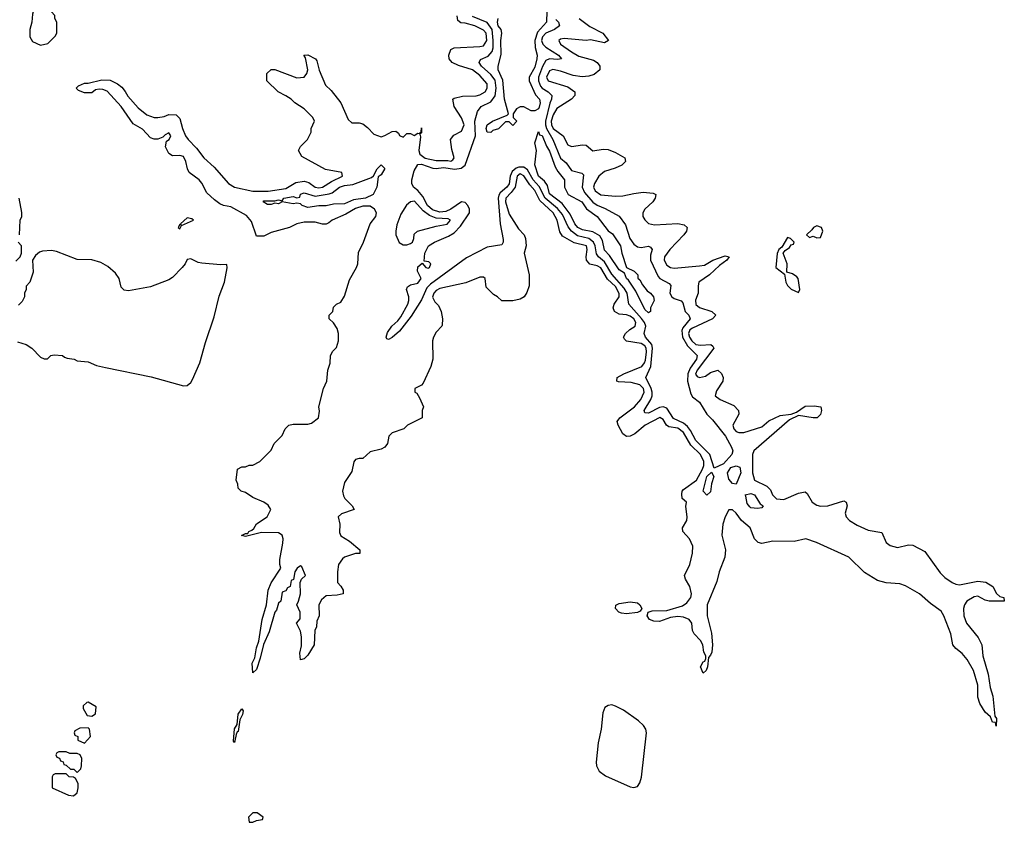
# Model space of a CAD drawing. Header units: inches. Extents: x 2710684 to 2828758, y 857022 to 965663.
# Tile 44 of 256: x 2740356 to 2745734, y 881242 to 885624. Entities that reach past the tile are written whole.
import ezdxf

# ---------------------------------------------------------------- set-up
doc = ezdxf.new("R2010")
doc.units = ezdxf.units.IN
doc.header["$MEASUREMENT"] = 0
doc.layers.add('C7848', color=7, linetype='Continuous')

msp = doc.modelspace()

# ---------------------------------------------------------------- linework, layer by layer
at = {"layer": 'C7848', "color": 4}
for points, elevation in [([(2740510, 885706), (2740470, 885706), (2740430, 885666), (2740425.4, 885654.6), (2740422, 885610), (2740412, 885570), (2740412, 885530), (2740425.4, 885505.4), (2740470, 885484.7), (2740510, 885494), (2740550, 885534), (2740558, 885550), (2740558, 885610), (2740548, 885630), (2740547.3, 885647.3), (2740530, 885666)], 16), ([(2743790, 884024), (2743770, 884042), (2743721.5, 884141.5), (2743682, 884202), (2743669.6, 884210), (2743659.3, 884239.3), (2743630, 884259), (2743577.2, 884337.2), (2743550, 884366), (2743538.9, 884418.9), (2743524.5, 884444.5), (2743485.9, 884465.9), (2743430, 884475.6), (2743404.2, 884490), (2743388.3, 884510), (2743362.7, 884562.7), (2743319.8, 884619.8), (2743250, 884673.2), (2743238.3, 884718.3), (2743221.7, 884741.7), (2743189.8, 884770), (2743169.5, 884830.5), (2743179, 884910), (2743169.2, 884950.8), (2743190, 885014), (2743195.3, 884995.3), (2743210, 884990.7), (2743233.1, 884933.1), (2743250, 884906), (2743280.3, 884820.3), (2743294.6, 884794.6), (2743331, 884750), (2743331.3, 884710), (2743351, 884670), (2743426.8, 884630), (2743451.7, 884591.7), (2743510.8, 884550), (2743570.9, 884470.9), (2743594.4, 884454.4), (2743638, 884390), (2743644.7, 884350), (2743671.3, 884271.3), (2743712, 884250), (2743732, 884230), (2743732.7, 884212.7), (2743743.6, 884203.6), (2743756.9, 884176.9), (2743782.8, 884142.8), (2743802, 884130), (2743818, 884110), (2743822, 884090), (2743802, 884050), (2743802, 884030)], 4), ([(2741930, 884598.4), (2741898, 884610), (2741890, 884618), (2741870, 884622), (2741850, 884619), (2741790, 884628.7), (2741770, 884619), (2741750, 884622), (2741730, 884615.3), (2741710, 884615.3), (2741685.2, 884630), (2741690, 884634.8), (2741750, 884634.8), (2741770, 884641), (2741790, 884634), (2741798, 884650), (2741850, 884658.8), (2741870, 884652), (2741886, 884654), (2741890, 884672), (2741910, 884678), (2741970, 884660.3), (2742046.3, 884673.7), (2742062, 884678), (2742102.7, 884710), (2742130, 884718.5), (2742176.2, 884723.8), (2742277.5, 884762.5), (2742289.3, 884770.7), (2742308.7, 884810), (2742330, 884830.8), (2742350, 884811), (2742330, 884777.2), (2742314, 884766), (2742306.8, 884710), (2742286.8, 884670), (2742244.7, 884650), (2742178.9, 884641.1), (2742130, 884618.7), (2742070, 884617.2), (2742030, 884607.3), (2741990, 884607.3)], 8), ([(2742512.4, 884632.4), (2742490, 884629.6), (2742468.7, 884611.3), (2742438.5, 884561.5), (2742415.3, 884504.7), (2742410.8, 884470), (2742410.8, 884450), (2742428, 884408), (2742450, 884395.5), (2742470, 884395.5), (2742490, 884402), (2742501.2, 884410), (2742508.7, 884428.7), (2742510, 884452), (2742528, 884470), (2742630, 884496.4), (2742690, 884507), (2742709, 884530), (2742696.3, 884536.3), (2742630, 884541.1), (2742595.2, 884555.2), (2742560, 884580)], 12), ([(2741270, 884542), (2741234, 884510), (2741238, 884502), (2741230, 884506), (2741222, 884490), (2741230, 884482), (2741240.4, 884499.6), (2741306, 884530), (2741296.4, 884536.4)], 16), ([(2744710, 884499), (2744692, 884490), (2744683.6, 884476.4), (2744654, 884450), (2744670, 884434), (2744690, 884442), (2744710, 884432), (2744730, 884434), (2744742, 884470), (2744735.3, 884490)], 16), ([(2744550, 884435.3), (2744518, 884382), (2744502, 884370), (2744492.7, 884347.3), (2744486.8, 884270), (2744534, 884234), (2744541, 884190), (2744550, 884172), (2744570, 884152), (2744610, 884134), (2744618, 884150), (2744608, 884210), (2744600.4, 884220.4), (2744576.4, 884236.4), (2744546, 884246), (2744548, 884290), (2744526, 884350), (2744536.4, 884363.6), (2744560.4, 884379.6), (2744570, 884394), (2744582, 884398), (2744586, 884410), (2744566, 884430)], 16), ([(2744270, 883088), (2744250, 883092.3), (2744230, 883115.1), (2744221.7, 883150), (2744240.6, 883179.4), (2744270, 883188.2), (2744290, 883181), (2744295.8, 883150)], 8), ([(2744110, 883028), (2744088.7, 883050), (2744108.6, 883130), (2744134.4, 883154.4), (2744147.3, 883130), (2744134.9, 883090), (2744130, 883046)], 8), ([(2744385.4, 882954.6), (2744350, 882959.3), (2744343.9, 882963.9), (2744330, 882982), (2744323.1, 883023.1), (2744318, 883030), (2744350, 883037.3), (2744370, 883030.6), (2744401.1, 882981.1), (2744416, 882970), (2744410, 882958)], 8), ([(2743670, 882380.7), (2743643, 882383), (2743629.2, 882390), (2743609.6, 882409.6), (2743612.7, 882427.3), (2743630, 882435.8), (2743690, 882445.3), (2743730, 882439.5), (2743743, 882430), (2743754.8, 882410), (2743745.5, 882394.5), (2743730, 882387.3)], 12), ([(2740730, 881898), (2740723.6, 881896.4), (2740702, 881878), (2740703.6, 881863.6), (2740725.4, 881825.4), (2740750, 881822), (2740770, 881834), (2740773.2, 881873.2)], 16), ([(2741530, 881678), (2741524.7, 881684.7), (2741530, 881752), (2741544.7, 881775.3), (2741550, 881832), (2741570, 881861), (2741577.3, 881850), (2741573.4, 881830), (2741558, 881802), (2741550, 881738), (2741543.6, 881736.4), (2741538, 881722)], 12), ([(2743590, 881882.6), (2743570, 881879.7), (2743551.8, 881868.2), (2743540.7, 881839.3), (2743531.3, 881750), (2743515.6, 881675.6), (2743504.2, 881570), (2743506, 881550), (2743521.7, 881521.7), (2743555.8, 881495.8), (2743690, 881434.9), (2743710, 881431.4), (2743730, 881438.3), (2743743.4, 881456.6), (2743751.8, 881488.2), (2743780.3, 881730), (2743776.2, 881750), (2743763.5, 881770), (2743736.4, 881796.4), (2743654, 881854), (2743610, 881876.9)], 16), ([(2740730, 881758), (2740683.6, 881756.4), (2740658, 881742), (2740654, 881730), (2740658, 881718), (2740674, 881710), (2740674, 881690), (2740710, 881674), (2740742, 881710), (2740738, 881750)], 16), ([(2740610, 881626), (2740570, 881626), (2740558, 881622), (2740554, 881610), (2740558, 881598), (2740572.7, 881592.7), (2740578, 881578), (2740592.7, 881572.7), (2740598, 881558), (2740610, 881554), (2740632.7, 881532.7), (2740651.6, 881531.6), (2740670, 881514), (2740690, 881534), (2740694, 881550), (2740695.3, 881590), (2740686, 881610), (2740670, 881618), (2740630, 881618)], 16), ([(2740610, 881506), (2740550, 881506), (2740538, 881502), (2740534, 881490), (2740534, 881430), (2740622, 881390), (2740650, 881386), (2740670, 881402), (2740676, 881430), (2740674.6, 881454.6), (2740660.4, 881480.4), (2740650, 881488), (2740626, 881490)], 16), ([(2741630, 881294), (2741606, 881270), (2741610, 881242), (2741630, 881242), (2741650, 881252), (2741682, 881258), (2741686, 881270), (2741652.9, 881292.9)], 16)]:
    msp.add_lwpolyline(points, close=True, dxfattribs=dict(at, elevation=elevation))
for points, elevation in [([(2743235.5, 885670), (2743233, 885610), (2743183.7, 885556.3), (2743169.1, 885510.9), (2743171.3, 885471.3), (2743182.4, 885430), (2743180.3, 885410), (2743170, 885364), (2743138.8, 885310), (2743138.8, 885290), (2743174.2, 885214.2), (2743195.5, 885190), (2743199.1, 885170), (2743193.7, 885146.3), (2743190, 885138), (2743170, 885126), (2743150, 885126), (2743110, 885148), (2743090, 885148), (2743070, 885138), (2743052, 885110), (2743052, 885090), (2743071.3, 885070), (2743050, 885046), (2743030, 885066), (2743010, 885066), (2742971.3, 885028.7), (2742941, 885019), (2742930, 885008.7), (2742909.3, 885009.3), (2742904, 885030), (2742909, 885050), (2742938, 885070), (2743018, 885102), (2743026, 885110), (2743004.2, 885190), (2742994.1, 885294.2), (2742969.6, 885350), (2742969.6, 885370), (2742986.6, 885433.4), (2742984.7, 885510), (2742989.6, 885550), (2742985.1, 885570), (2742969.8, 885590), (2742965.4, 885610), (2742970, 885630.3)], 4), ([(2743411.3, 885630), (2743470, 885586), (2743542, 885550), (2743572, 885510), (2743550, 885498), (2743473.2, 885513.2), (2743450, 885509.4), (2743330, 885520.9), (2743310, 885517.2), (2743301, 885510), (2743310.8, 885490), (2743370, 885448.5), (2743410, 885423.8), (2743490, 885402.8), (2743510.6, 885390.6), (2743524.7, 885370), (2743524.7, 885350), (2743494.6, 885325.4), (2743464.4, 885315.6), (2743428.4, 885311.6), (2743378.3, 885318.3), (2743310, 885342.4), (2743268.9, 885351.1), (2743250, 885343.7), (2743233.4, 885310), (2743242.8, 885290), (2743350, 885257.1), (2743387.3, 885230), (2743387.7, 885210), (2743370.8, 885190), (2743290, 885138.4), (2743270, 885104.5), (2743259.1, 885070), (2743260.2, 885050), (2743270, 885030.5), (2743324, 884990), (2743350, 884941), (2743370, 884930.7), (2743430, 884940.7), (2743450, 884938), (2743487.1, 884907.1), (2743543.2, 884916.8), (2743570, 884914.8), (2743610, 884898.8), (2743662, 884870), (2743664.7, 884850), (2743644.7, 884830), (2743607.7, 884812.3), (2743550, 884794.5), (2743519.1, 884770), (2743495.5, 884730), (2743490.6, 884710), (2743499.1, 884690), (2743530, 884668.2), (2743610, 884660.7), (2743650, 884662), (2743710, 884675.5), (2743761.4, 884681.4), (2743816.8, 884676.8), (2743831, 884670), (2743826.8, 884650), (2743814.8, 884630), (2743770.8, 884590), (2743758.8, 884570), (2743758.8, 884550), (2743770.7, 884530.7), (2743790, 884511.3), (2743823, 884503), (2743950, 884510.8), (2743984.7, 884504.7), (2744002, 884490), (2743998, 884470), (2743982.8, 884450), (2743908, 884370), (2743878, 884330), (2743875.5, 884310), (2743890, 884282.8), (2743910, 884270.6), (2743930, 884266.4), (2744070, 884279.3), (2744095.6, 884284.4), (2744142, 884310), (2744210, 884334.8), (2744231, 884330), (2744218, 884310), (2744178.8, 884281.2), (2744124, 884230), (2744066, 884190), (2744061, 884170), (2744062, 884130), (2744047.5, 884092.5), (2744048.8, 884068.8), (2744070, 884052.7), (2744136, 884030), (2744158, 884010), (2744141, 883990), (2744030, 883940.5), (2744016.4, 883930), (2744009.2, 883910), (2744014.6, 883890), (2744026.7, 883870), (2744050, 883850.3), (2744073.7, 883846.3), (2744130.4, 883850.4), (2744142, 883842), (2744146.8, 883830), (2744055.8, 883710), (2744047.7, 883687.8), (2744055.5, 883675.5), (2744070, 883670.5), (2744101.6, 883678.4), (2744130, 883697.3), (2744170, 883711), (2744190, 883692), (2744198, 883670), (2744196, 883650), (2744162, 883598), (2744154, 883570), (2744182, 883550), (2744257.3, 883517.3), (2744282, 883490), (2744284.7, 883470), (2744250.7, 883410), (2744256.3, 883390), (2744270, 883376.3), (2744284.7, 883370), (2744310.7, 883370.7), (2744410, 883401.6), (2744447, 883433), (2744510, 883462.8), (2744570, 883471), (2744599, 883481), (2744646, 883514), (2744696.3, 883516.3), (2744731.3, 883510), (2744736, 883490), (2744730.8, 883469.2), (2744712, 883450), (2744690, 883449.5), (2744610, 883462), (2744561.6, 883438.4), (2744366.8, 883270), (2744358.8, 883250), (2744358.4, 883150), (2744370.4, 883110.4), (2744437.5, 883077.5), (2744457.3, 883057.3), (2744467.3, 883030), (2744490, 883008.4), (2744530, 883004.9), (2744610, 883038), (2744646.4, 883046.4), (2744657.5, 883037.5), (2744684.4, 882990), (2744710, 882973.4), (2744730, 882967.6), (2744770, 882970.3), (2744857.1, 882997.1), (2744870.5, 882990.5), (2744876.3, 882970), (2744864.4, 882930), (2744870.4, 882910), (2744888.4, 882890), (2744930, 882864.9), (2744990, 882837.4), (2745064.5, 882824.5), (2745088.2, 882770), (2745110, 882752.7), (2745150, 882743.1), (2745210, 882756.3), (2745235.2, 882755.2), (2745299.9, 882719.9), (2745384.2, 882604.2), (2745410, 882578), (2745450, 882550.5), (2745470, 882541.6), (2745490, 882539.3), (2745590, 882558), (2745632.4, 882552.4), (2745670.8, 882530), (2745691.3, 882491.3), (2745710, 882474), (2745732, 882470), (2745734, 882450), (2745730, 882448.7), (2745651, 882449), (2745630, 882454), (2745590, 882477.2), (2745570, 882473.2), (2745530, 882449.2), (2745516.3, 882430), (2745510.5, 882410), (2745513, 882370), (2745527.7, 882330), (2745590.6, 882250), (2745610.5, 882210), (2745617.1, 882150), (2745645.5, 882050), (2745657.5, 881977.5), (2745670.6, 881930), (2745682, 881822), (2745690.7, 881809.3), (2745690, 881766), (2745686, 881786), (2745670, 881788), (2745658.6, 881818.6), (2745630, 881844), (2745600.9, 881890), (2745590, 881926), (2745589.6, 881990), (2745565.1, 882070), (2745531.2, 882131.2), (2745503.9, 882163.9), (2745469, 882190), (2745453.2, 882210), (2745441.2, 882270), (2745404, 882370), (2745390, 882395.3), (2745330, 882437.2), (2745270, 882489.2), (2745193.4, 882533.4), (2745164.1, 882544.1), (2745089.3, 882549.3), (2745042, 882562), (2744970, 882606), (2744885.2, 882690), (2744708, 882770), (2744650, 882789.2), (2744585.4, 882774.6), (2744470, 882777.2), (2744410, 882764), (2744390, 882768.7), (2744369.6, 882789.6), (2744346.6, 882850), (2744298, 882890), (2744270, 882929), (2744250, 882948.7), (2744230, 882948), (2744210, 882909), (2744197, 882870), (2744190.3, 882810), (2744210.5, 882730), (2744208, 882690), (2744176.3, 882610), (2744163.4, 882556.6), (2744111.6, 882428.4), (2744111.3, 882370), (2744134.4, 882274.4), (2744140.5, 882210), (2744137.1, 882170), (2744130, 882154), (2744118, 882142), (2744113, 882090), (2744104.7, 882070), (2744090, 882055.3), (2744074, 882090), (2744090, 882118), (2744098, 882122), (2744103.1, 882136.9), (2744104, 882150), (2744093.2, 882170), (2744087.8, 882210), (2744075.2, 882235.2), (2744040.7, 882270), (2744031.6, 882290), (2744027.3, 882330), (2744012.7, 882350), (2743981.7, 882361.7), (2743950, 882365.1), (2743910, 882359.6), (2743850, 882337.6), (2743819.3, 882339.3), (2743796, 882350), (2743783.7, 882370), (2743788, 882390), (2743810, 882396.4), (2743890, 882398.4), (2743976, 882424), (2744000.4, 882439.6), (2744021.6, 882470), (2744024.7, 882490), (2744016.9, 882530), (2743992, 882570), (2743986.6, 882590), (2744016.4, 882650), (2744030, 882712), (2744033.3, 882750), (2744015.1, 882790), (2743977.2, 882830), (2743976, 882850), (2744000.7, 882890), (2744001.6, 882910), (2743994.6, 882965.4), (2743998, 882990), (2743975.3, 883010), (2743972.7, 883032.7), (2743974.5, 883050), (2743981.7, 883058.3), (2744053.3, 883110), (2744086, 883170), (2744092.7, 883190), (2744092.2, 883212.2), (2744074.8, 883250), (2744021.7, 883301.7), (2743982.6, 883370), (2743950, 883393.8), (2743901.3, 883401.3), (2743889.7, 883409.7), (2743870, 883440.9), (2743852.2, 883452.2), (2743772.7, 883410), (2743716.5, 883363.5), (2743690, 883349.2), (2743670, 883348.7), (2743650, 883362), (2743624, 883410), (2743619, 883430), (2743634, 883450), (2743714.7, 883510), (2743747.8, 883550), (2743767.6, 883590), (2743762.4, 883610), (2743742.7, 883630), (2743696.7, 883643.3), (2743626.3, 883646.3), (2743618, 883650), (2743619, 883670), (2743655.3, 883690), (2743753.6, 883730), (2743769.6, 883750), (2743774.2, 883765.8), (2743780.3, 883810), (2743777.6, 883830), (2743770, 883843.6), (2743750, 883856.8), (2743669.5, 883869.5), (2743659, 883879), (2743654, 883890), (2743665.2, 883910), (2743688.1, 883931.9), (2743717, 883950), (2743721.6, 883970), (2743710, 883991.2), (2743690, 884005.1), (2743670, 884013.3), (2743630, 884017), (2743605.2, 884030), (2743598, 884050), (2743603.7, 884070), (2743629.5, 884110), (2743631, 884129), (2743610, 884167), (2743566.6, 884206.6), (2743530, 884269.6), (2743510, 884279.6), (2743470, 884289.4), (2743452, 884310), (2743449.5, 884330), (2743456.3, 884370), (2743451.5, 884390), (2743385.3, 884405.3), (2743321.7, 884441.7), (2743306.3, 884466.3), (2743291.3, 884530), (2743269.6, 884570), (2743196.9, 884636.9), (2743170, 884691.2), (2743142.3, 884722.3), (2743110, 884771.3), (2743090, 884782), (2743072.7, 884770), (2743061.5, 884710), (2743040.2, 884679.7), (2743010.5, 884650), (2743009.2, 884630), (2743030, 884562.8), (2743081.4, 884481.4), (2743111.3, 884450), (2743118, 884430), (2743122, 884390), (2743112, 884350), (2743138, 884230), (2743138, 884170), (2743125.4, 884134.6), (2743112, 884110), (2743090, 884098), (2743050, 884088), (2742990, 884088), (2742966, 884110), (2742943.1, 884123.1), (2742904, 884164), (2742898, 884210), (2742890, 884218), (2742870, 884218), (2742793.4, 884186.6), (2742650, 884157), (2742630, 884146), (2742618, 884130), (2742611.3, 884108.7), (2742623.4, 884083.4), (2742643.5, 884063.5), (2742658, 884030), (2742664.7, 883990), (2742663.6, 883956.4), (2742662, 883950), (2742630, 883918), (2742616, 883890), (2742611.3, 883870), (2742612, 883770), (2742602, 883730), (2742559.8, 883640.2), (2742550, 883628), (2742514, 883610), (2742514, 883590), (2742524.7, 883584.7), (2742539.8, 883559.8), (2742562, 883510), (2742554, 883490), (2742554, 883450), (2742474, 883410), (2742454, 883390), (2742390, 883368), (2742372, 883350), (2742364.7, 883310), (2742350.9, 883289.1), (2742330, 883279), (2742270, 883264), (2742231.1, 883228.9), (2742210, 883229), (2742190, 883222), (2742181, 883210), (2742170, 883158), (2742130, 883098), (2742118.8, 883050), (2742124.5, 883024.5), (2742131.3, 883010), (2742172, 882970), (2742182, 882950), (2742113.4, 882926.6), (2742096, 882910), (2742104, 882870), (2742103.4, 882823.4), (2742110, 882806.8), (2742157.5, 882777.5), (2742214, 882730), (2742214, 882710), (2742190, 882709), (2742130.6, 882689.4), (2742118.8, 882681.2), (2742098, 882650), (2742091.3, 882610), (2742091.6, 882551.6), (2742110.9, 882530.9), (2742122, 882510), (2742122, 882490), (2742090, 882481.2), (2742030, 882479), (2742003.7, 882456.3), (2741990.6, 882430), (2741991.3, 882368.7), (2741979.6, 882340.4), (2741978, 882310), (2741967.3, 882290), (2741964, 882210), (2741930, 882155.3), (2741910, 882135.3), (2741889, 882129), (2741885.6, 882165.6), (2741894.8, 882205.2), (2741895.1, 882255.1), (2741890, 882286), (2741868.7, 882330), (2741887.3, 882352.7), (2741888, 882390), (2741869.2, 882430), (2741879, 882450), (2741889, 882490), (2741888.4, 882551.6), (2741895.3, 882570), (2741918, 882590), (2741897.2, 882637.2), (2741890, 882642), (2741872, 882630), (2741858, 882610), (2741851.6, 882568.4), (2741838, 882562), (2741834, 882530), (2741818, 882522), (2741810, 882506), (2741790, 882498), (2741782, 882450), (2741770, 882438), (2741759.1, 882400.9), (2741750, 882388.7), (2741718, 882282), (2741686.8, 882213.2), (2741670, 882138), (2741650, 882075.3), (2741630, 882058), (2741626.3, 882110), (2741640.2, 882139.8), (2741650, 882194), (2741662, 882230), (2741679.7, 882350), (2741704.7, 882430), (2741713.7, 882510), (2741729.8, 882550.2), (2741782.7, 882630), (2741777, 882650), (2741776.6, 882676.6), (2741794, 882766), (2741794.3, 882790), (2741789.6, 882809.6), (2741770, 882821.6), (2741676.3, 882823.7), (2741590, 882802), (2741568.4, 882808.4), (2741590, 882818), (2741602, 882818), (2741608, 882830), (2741624, 882836), (2741634, 882846), (2741649.4, 882870.6), (2741708, 882910), (2741728, 882950), (2741712.9, 882972.9), (2741689.3, 882989.3), (2741630, 883015.3), (2741590, 883042), (2741566, 883050), (2741550, 883066), (2741547.3, 883087.3), (2741538, 883110), (2741546, 883170), (2741570, 883182), (2741590, 883182), (2741608.9, 883191.1), (2741630, 883192), (2741668.4, 883211.6), (2741730, 883274), (2741746, 883310), (2741790, 883354), (2741806, 883390), (2741826, 883410), (2741850, 883416), (2741930, 883416), (2741950, 883421), (2741988.7, 883450), (2741992.7, 883487.3), (2741989.6, 883510.4), (2742016, 883610), (2742033.2, 883650), (2742038.4, 883710), (2742052, 883748), (2742054, 883790), (2742066.3, 883813.7), (2742085.8, 883834.2), (2742097.6, 883870), (2742097.6, 883910), (2742090, 883938), (2742070, 883968), (2742046, 883990), (2742046, 884010), (2742066, 884030), (2742070, 884054), (2742086, 884070), (2742110, 884082), (2742130, 884114), (2742157, 884203), (2742196, 884270), (2742202.7, 884290), (2742207, 884353), (2742233.2, 884410), (2742269.5, 884510), (2742301.2, 884550), (2742305.2, 884570), (2742294, 884590), (2742270, 884605.6), (2742230, 884606), (2742190, 884592.4), (2742138, 884562), (2742062, 884530), (2742045.4, 884514.6), (2742030, 884508), (2742010, 884508), (2741970, 884519), (2741910, 884519), (2741870, 884508.7), (2741830, 884489), (2741730, 884462), (2741690, 884442), (2741650, 884442), (2741622, 884522), (2741595.6, 884555.6), (2741510, 884602), (2741470, 884609.6), (2741450, 884618.4), (2741420.1, 884640.1), (2741378.8, 884678.8), (2741351.6, 884731.6), (2741336.9, 884750), (2741282, 884790), (2741272.4, 884810), (2741264.2, 884850), (2741250, 884876.2), (2741230, 884881.6), (2741190, 884879.7), (2741170, 884893.6), (2741152.6, 884930), (2741158.6, 884961.4), (2741172.3, 884970), (2741180.9, 884990), (2741170, 885005.2), (2741150, 884996), (2741137.5, 884982.5), (2741110, 884971.8), (2741090, 884971.6), (2741070, 884978.4), (2741026.7, 885026.7), (2740976.1, 885056.1), (2740910, 885149.3), (2740833, 885233), (2740810, 885243.5), (2740790, 885243.6), (2740770, 885240.9), (2740750, 885225.1), (2740710, 885223.6), (2740676.5, 885236.5), (2740665.2, 885250), (2740676.5, 885263.5), (2740710, 885277.1), (2740730, 885277.1), (2740804.8, 885295.2), (2740850, 885292.7), (2740890, 885274.4), (2740914.5, 885254.5), (2740932.5, 885232.5), (2740946.1, 885206.1), (2741002.7, 885142.7), (2741050, 885104.2), (2741090, 885090.3), (2741109.7, 885090.3), (2741145.1, 885094.9), (2741170, 885106.8), (2741210, 885104.9), (2741230, 885084.7), (2741244.4, 885030), (2741261.6, 884990), (2741277.1, 884970), (2741322.5, 884922.5), (2741362, 884870), (2741418.6, 884818.6), (2741497.1, 884730), (2741530, 884708.9), (2741630, 884687.8), (2741712.6, 884687.4), (2741810, 884701.3), (2741864.7, 884735.3), (2741910, 884742), (2741935.8, 884735.8), (2741970, 884710.3), (2741990, 884705), (2742010, 884710.3), (2742059.2, 884740.8), (2742119, 884770), (2742115.3, 884790), (2742026.3, 884806.3), (2741896.4, 884876.4), (2741878, 884910), (2741890, 884932), (2741928, 884970), (2741948, 885010), (2741948, 885030), (2741966, 885070), (2741958, 885090), (2741910, 885138), (2741858, 885170), (2741838, 885190), (2741810, 885208.7), (2741768, 885230), (2741706, 885290), (2741706, 885330), (2741730, 885352), (2741750, 885352), (2741870, 885306), (2741910, 885310.6), (2741925.1, 885330), (2741929.6, 885350), (2741916.4, 885416.4), (2741908.7, 885430), (2741930, 885432), (2741972, 885410), (2741978.8, 885398.8), (2741992, 885348), (2742026.3, 885266.3), (2742056.5, 885236.5), (2742110.4, 885170.4), (2742150, 885078), (2742170, 885061), (2742210, 885060.7), (2742230, 885054.8), (2742255.9, 885035.9), (2742290, 884998), (2742330, 884984.7), (2742350, 884990.6), (2742390, 885014), (2742410, 885016), (2742424.5, 885004.5), (2742430, 884992), (2742450, 884982), (2742470, 885002), (2742490, 885002), (2742510, 884992), (2742530, 885004.7), (2742538, 885002), (2742548, 885012), (2742550, 885034), (2742550, 885006), (2742542, 884998), (2742544.7, 884984.7), (2742535.5, 884910), (2742541.6, 884890), (2742570, 884868.4), (2742630, 884854.9), (2742694.9, 884854.9), (2742710, 884850.8), (2742722, 884858), (2742729.2, 884870), (2742715.5, 884915.5), (2742709.2, 884970), (2742727.2, 884992.8), (2742770, 885016), (2742783.7, 885050), (2742770, 885088.7), (2742729, 885150), (2742722, 885190), (2742730, 885196), (2742774.2, 885205.8), (2742850, 885208.8), (2742870, 885214.4), (2742898, 885230), (2742909.5, 885250), (2742910, 885272.7), (2742870, 885318.7), (2742830, 885349.4), (2742752.8, 885372.8), (2742719, 885390), (2742701.2, 885410), (2742699.3, 885430), (2742710, 885461), (2742729.4, 885470.6), (2742870, 885477.1), (2742890, 885481.6), (2742907.6, 885510), (2742903, 885550), (2742890, 885567.3), (2742841.2, 885590), (2742790, 885604.7), (2742765.8, 885605.8), (2742750, 885619), (2742744.9, 885644.9)], 12), ([(2743284.6, 885624.6), (2743298.9, 885610), (2743303.7, 885590), (2743278, 885570), (2743230, 885549.7), (2743211.6, 885530), (2743206.4, 885510), (2743213.7, 885490), (2743230, 885473.7), (2743298.8, 885430), (2743316, 885410), (2743294.4, 885405.6), (2743250, 885409.7), (2743230, 885400.5), (2743210.9, 885369.1), (2743190.2, 885310), (2743189.3, 885290), (2743201.4, 885261.4), (2743210, 885250.3), (2743243, 885230), (2743263, 885210), (2743261.3, 885190), (2743252, 885168), (2743228.7, 885070), (2743228, 885050), (2743233.9, 885030), (2743267.5, 884970), (2743310, 884867.2), (2743341.4, 884841.4), (2743370, 884801.1), (2743426.7, 884786.7), (2743436.2, 884776.2), (2743427.9, 884710), (2743440.6, 884680.6), (2743487.4, 884627.4), (2743510, 884610.3), (2743553, 884593), (2743630.2, 884550.3), (2743664.7, 884504.7), (2743689.1, 884430), (2743710, 884397.6), (2743730, 884383.7), (2743750, 884380.4), (2743790, 884386.8), (2743802, 884382), (2743810.6, 884370), (2743802.3, 884337.7), (2743801.1, 884310), (2743842.5, 884222.5), (2743853, 884210), (2743902.8, 884182.8), (2743912.3, 884172.3), (2743907.4, 884130), (2743917.6, 884110), (2743930, 884101.5), (2743968.8, 884088.8), (2743977.7, 884077.8), (2743991.2, 884031.2), (2744010.5, 884010), (2744017.6, 883990), (2743977.9, 883942.1), (2743972.6, 883927.4), (2743975.4, 883890), (2744003.6, 883843.6), (2744056.5, 883790), (2744053.6, 883770), (2744019, 883721.1), (2744005.2, 883690), (2744003.2, 883650), (2744020.9, 883580.9), (2744030, 883564), (2744070, 883536.3), (2744110, 883470.6), (2744139.9, 883439.9), (2744210.3, 883350), (2744244, 883290), (2744250.8, 883270), (2744244.9, 883250), (2744200.3, 883199.7), (2744150, 883175.3), (2744125.1, 883250), (2744050, 883326.6), (2744020.5, 883380.5), (2744002.9, 883402.9), (2743981.3, 883421.3), (2743926.7, 883446.7), (2743890, 883502.4), (2743870, 883509.7), (2743850, 883507.1), (2743790, 883476), (2743770, 883478), (2743767, 883490), (2743804, 883550), (2743809.8, 883570), (2743811, 883590), (2743805.3, 883610), (2743776.3, 883670), (2743803.5, 883730), (2743811.6, 883830), (2743808, 883850), (2743774, 883890), (2743766, 883910), (2743775.8, 883950), (2743768.9, 883970), (2743753.1, 883993.1), (2743683.5, 884070), (2743673.6, 884130), (2743657.7, 884157.7), (2743590, 884235.1), (2743550, 884302.2), (2743516.9, 884330), (2743505.8, 884345.8), (2743498.5, 884390), (2743489.8, 884410), (2743465.1, 884430), (2743403.4, 884443.4), (2743369.7, 884470), (2743352, 884492), (2743320, 884560), (2743292.9, 884592.9), (2743225.7, 884650), (2743193.1, 884713.1), (2743161.5, 884750), (2743130, 884803.5), (2743110, 884818), (2743081.9, 884818.1), (2743067.5, 884812.5), (2743045.8, 884794.2), (2743035.2, 884770), (2743030, 884728), (2743017.3, 884710), (2742980.8, 884679.2), (2742973.5, 884666.5), (2742970.2, 884649.8), (2742979.5, 884510), (2742995.9, 884424.1), (2742996.3, 884410), (2742990, 884395.3), (2742910, 884381.6), (2742796.9, 884323.1), (2742599.9, 884180.1), (2742579.5, 884160.5), (2742550, 884094.5), (2742494, 884006), (2742430, 883924), (2742390, 883889), (2742370, 883878), (2742362, 883882), (2742358, 883890), (2742364.7, 883915.3), (2742389, 883950), (2742421.2, 883978.8), (2742438.6, 884001.4), (2742476.2, 884070), (2742482, 884090), (2742480.9, 884110), (2742468, 884150), (2742474, 884166), (2742490, 884176), (2742530, 884186), (2742548, 884210), (2742528, 884250), (2742530, 884274), (2742554, 884294), (2742574, 884270), (2742586.4, 884266.4), (2742594, 884270), (2742602, 884290), (2742590, 884302), (2742566, 884306), (2742568.9, 884348.9), (2742589.3, 884390), (2742622, 884410), (2742698.9, 884441.1), (2742730, 884460.5), (2742763.1, 884496.9), (2742813, 884570), (2742812.8, 884590), (2742803.5, 884610), (2742790, 884626), (2742770, 884629.7), (2742711.4, 884588.6), (2742683.1, 884576.9), (2742650, 884572.3), (2742610, 884584.8), (2742583.5, 884610), (2742557.8, 884657.8), (2742531, 884691), (2742507, 884710), (2742498.7, 884730), (2742497.4, 884750), (2742510, 884798.8), (2742530, 884833.4), (2742550, 884835.2), (2742613.2, 884813.2), (2742630, 884811.3), (2742670, 884816.9), (2742732.9, 884807.1), (2742767.3, 884812.7), (2742789.7, 884830), (2742845.1, 884990), (2742842, 885070), (2742856.9, 885123.1), (2742876, 885150), (2742930, 885174.4), (2742952.6, 885207.4), (2742959.4, 885250), (2742952.9, 885292.9), (2742930, 885324.4), (2742878, 885370), (2742866.3, 885390), (2742873.3, 885406.7), (2742914.6, 885425.4), (2742936.8, 885450), (2742942.2, 885470), (2742942.7, 885510), (2742935.9, 885570), (2742910, 885608.3), (2742830, 885641.1)], 8), ([(2740355.3, 884450), (2740358, 884530), (2740368, 884550), (2740368, 884572), (2740354, 884650)], 16), ([(2740334.6, 884305.4), (2740358, 884330), (2740366, 884350), (2740366, 884390), (2740348, 884410)], 16), ([(2740344.7, 883864.7), (2740391.3, 883850), (2740422, 883830), (2740470, 883782), (2740490, 883772), (2740507.3, 883772.7), (2740526, 883790), (2740545.2, 883794.8), (2740590, 883790.7), (2740601, 883781), (2740616, 883776), (2740654, 883770), (2740670, 883762), (2740730, 883755.5), (2740776.3, 883736.3), (2740824.5, 883724.5), (2741074.7, 883674.7), (2741250, 883625.5), (2741270, 883627.3), (2741290, 883642.8), (2741300.4, 883659.6), (2741339.7, 883750), (2741370, 883861), (2741418.2, 884001.8), (2741445.9, 884114.1), (2741474.7, 884190), (2741489, 884269), (2741488, 884288), (2741453.7, 884286.3), (2741350, 884294.5), (2741330, 884298), (2741290, 884319), (2741270, 884315.3), (2741259.1, 884290), (2741243, 884270), (2741190, 884215.6), (2741170, 884203), (2741070, 884165.4), (2740950, 884143.5), (2740926.6, 884146.6), (2740910, 884162.7), (2740898.9, 884210), (2740879.8, 884239.8), (2740836.6, 884276.6), (2740798.6, 884298.6), (2740750, 884313.3), (2740670, 884314.3), (2740557.8, 884357.8), (2740530, 884364), (2740479.9, 884360.1), (2740465.1, 884354.9), (2740442.8, 884337.2), (2740426, 884310), (2740430, 884246), (2740411, 884190), (2740391.3, 884168.7), (2740391.3, 884151.3), (2740382, 884130), (2740382, 884110), (2740370, 884086), (2740350, 884066)], 16)]:
    msp.add_lwpolyline(points, dxfattribs=dict(at, elevation=elevation))

doc.saveas('drawing.dxf')
